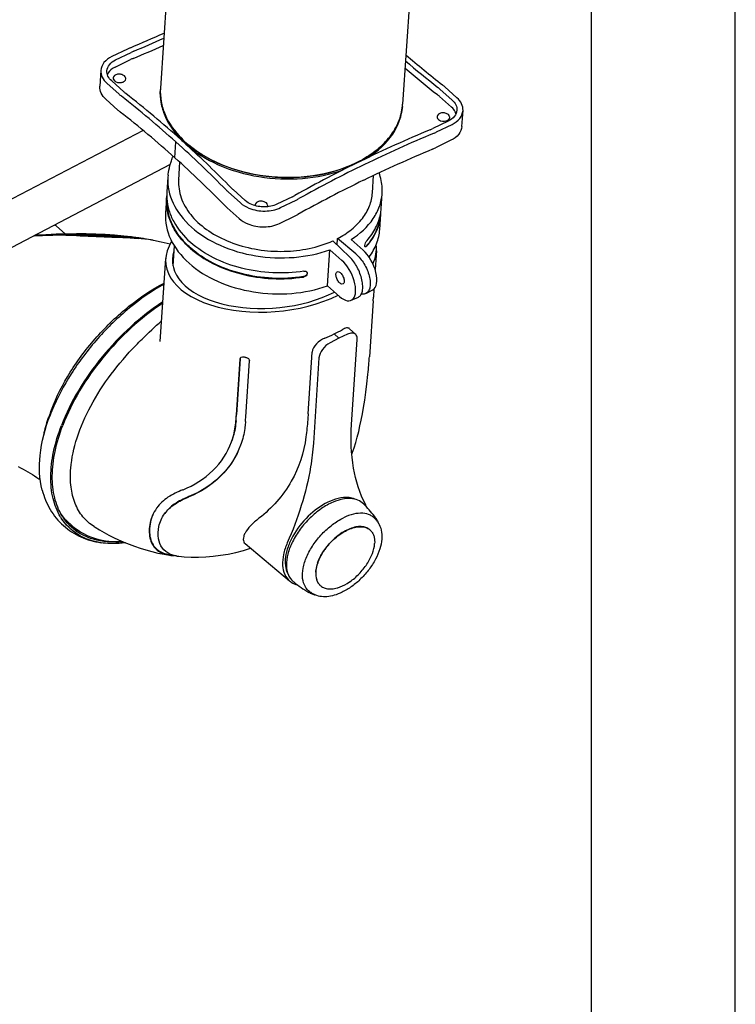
# Model space of a CAD drawing. Extents: x 0 to 420, y 0 to 297.
# Tile 19 of 20: x 395 to 420, y 241 to 275. Entities that reach past the tile are written whole.
import ezdxf

# ---------------------------------------------------------------- set-up
doc = ezdxf.new("R2010")
doc.units = 0
doc.header["$LTSCALE"] = 23.1
for name, color, linetype in [('100001_DXF_CONTINUOUS_LINE', 7, 'CONTINUOUS'), ('100188_DXF_CONTINUOUS_LINE', 7, 'CONTINUOUS'), ('100249_DXF_CONTINUOUS_LINE', 7, 'CONTINUOUS'), ('100252_DXF_CONTINUOUS_LINE', 7, 'CONTINUOUS'), ('100333_DXF_FORMAT', 7, 'CONTINUOUS'), ('100337_DXF_CONTINUOUS_LINE', 7, 'CONTINUOUS'), ('100945_DXF_CONTINUOUS_LINE', 7, 'CONTINUOUS'), ('105-5481_DXF_CONTINUOUS_LI', 7, 'CONTINUOUS'), ('GAS_SPRING_BDXF_CONTINUOUS', 7, 'CONTINUOUS')]:
    doc.layers.add(name, color=color, linetype=linetype)

msp = doc.modelspace()

# ---------------------------------------------------------------- linework, layer by layer
at = {"layer": '100001_DXF_CONTINUOUS_LINE', "color": 7, "linetype": 'CONTINUOUS'}
for p, q in [((396.736, 267.296), (396.403, 267.576)), ((397.11, 267.266), (397.126, 267.265)), ((397.454, 267.299), (397.115, 267.3)), ((407.532, 266.708), (407.489, 266.059)), ((400.022, 263.559), (400.213, 266.442)), ((407.444, 265.386), (407.426, 265.108)), ((407.416, 264.972), (407.288, 263.031)), ((407.416, 264.972), (407.426, 265.108)), ((406.603, 264.004), (406.812, 263.804)), ((400.022, 263.559), (400.022, 263.559)), ((406.225, 263.672), (405.923, 263.518)), ((406.225, 263.672), (406.06, 263.825)), ((406.527, 263.811), (406.225, 263.672)), ((406.67, 260.674), (406.866, 263.636)), ((405.16, 261.045), (405.302, 263.192)), ((402.668, 261.01), (402.797, 262.951)), ((402.8, 262.962), (402.672, 261.021)), ((402.996, 260.947), (403.125, 262.888)), ((405.537, 262.991), (405.342, 260.029)), ((402.985, 260.782), (402.981, 260.734)), ((400.811, 258.408), (400.821, 258.412)), ((396.881, 257.231), (396.991, 257.136)), ((402.972, 256.538), (404.517, 255.24)), ((400.379, 256.15), (400.44, 256.143))]:
    msp.add_line(p, q, dxfattribs=at)
for points in [[(397.115, 267.3), (396.766, 267.297), (396.41, 267.288), (396.05, 267.274), (395.683, 267.256), (395.669, 267.255)], [(399.275, 267.163), (399.073, 267.191), (398.753, 267.228), (398.436, 267.256), (398.114, 267.276), (397.786, 267.291), (397.454, 267.299)], [(400.363, 266.943), (400.06, 267.018), (399.793, 267.074)], [(406.678, 259.642), (406.693, 259.68), (406.755, 259.863), (406.813, 260.048), (406.866, 260.236), (406.916, 260.429), (406.962, 260.628), (407.006, 260.832), (407.047, 261.045), (407.088, 261.273), (407.128, 261.524), (407.167, 261.799), (407.203, 262.095), (407.237, 262.412), (407.246, 262.506)], [(395.089, 259.212), (395.173, 259.168), (395.257, 259.123), (395.339, 259.077), (395.421, 259.031), (395.502, 258.984), (395.582, 258.936), (395.66, 258.888), (395.736, 258.84), (395.811, 258.791), (395.854, 258.762)], [(397.729, 257.127), (397.761, 257.107), (397.917, 257.013), (398.076, 256.922), (398.238, 256.835), (398.405, 256.751), (398.578, 256.669), (398.757, 256.59), (398.94, 256.515), (399.13, 256.444), (399.324, 256.378), (399.524, 256.316), (399.731, 256.26), (399.944, 256.21), (400.163, 256.167), (400.342, 256.137)], [(400.668, 256.097), (400.858, 256.081), (401.102, 256.071), (401.351, 256.07), (401.604, 256.079), (401.861, 256.1), (402.121, 256.132), (402.385, 256.176), (402.651, 256.233), (402.92, 256.303), (403.161, 256.378)]]:
    msp.add_lwpolyline(points, dxfattribs=at)
for centre, radius, start, end in [((396.011, 267.109), 0.61, 49.9778, 55.8007), ((398.642, 259.85), 7.322, 85.0499, 85.3097), ((398.569, 262.375), 4.822, 81.4611, 81.603), ((398.73, 260.844), 6.324, 83.8338, 85.072), ((398.633, 262.775), 4.434, 79.8713, 81.6703), ((398.805, 261.553), 5.611, 83.6767, 83.8107), ((398.729, 263.316), 3.886, 77.9634, 79.8692), ((398.904, 262.396), 4.762, 80.6481, 83.7523), ((399.043, 263.26), 3.887, 78.8688, 80.5892), ((402.867, 262.947), 0.0709, 151.7405, 160.6179), ((403.969, 268.222), 5.3, 258.7386, 259.461), ((388.921, 264.223), 18.405, 354.6468, 355.622), ((387.746, 264.321), 19.585, 355.5984, 356.2222), ((402.33, 258.841), 6.525, 159.1478, 160.6768), ((402.471, 258.787), 6.676, 158.8999, 159.1526), ((402.169, 258.898), 6.354, 160.6813, 161.1799), ((382.36, 262.352), 20.352, 355.6268, 356.2216), ((382.52, 262.352), 20.196, 355.6231, 356.2218), ((381.949, 262.337), 21.093, 355.7702, 356.2207), ((400.176, 260.922), 2.81, 340.0606, 340.4626), ((401.02, 256.966), 1.379, 143.9875, 144.4554), ((406.513, 257.551), 0.73, 20.0164, 27.319), ((398.098, 258.626), 1.853, 213.8292, 217.1042), ((398.077, 258.611), 1.827, 217.1108, 217.8716), ((398.06, 258.597), 1.805, 217.8665, 221.5805), ((398.043, 258.582), 1.783, 221.5862, 223.1087), ((398.031, 258.571), 1.766, 223.1064, 229.3622), ((400.531, 257.399), 1.258, 261.1912, 263.0618), ((400.535, 257.424), 1.302, 261.4621, 263.722), ((400.675, 256.877), 0.771, 245.8226, 246.7187), ((400.681, 256.891), 0.786, 246.7193, 247.7836), ((400.555, 257.612), 1.491, 263.779, 268.3566), ((400.785, 257.326), 1.235, 261.6075, 264.5411)]:
    msp.add_arc(centre, radius, start, end, dxfattribs=at)
for centre, major_axis, ratio, start_param, end_param in [((403.872, 266.575), (3.658, 0.289), 0.539659, 2.759038, 5.359168), ((403.872, 266.575), (3.658, 0.289), 0.539659, -0.302403, 0.030325), ((403.872, 266.575), (3.421, 0.27), 0.539659, 2.924104, 5.371141), ((403.828, 265.899), (3.621, -0.421), 0.669327, -0.831175, -0.725679), ((403.828, 265.899), (3.636, -0.225), 0.695529, -0.972937, -0.867442)]:
    msp.add_ellipse(centre, major_axis=major_axis, ratio=ratio, start_param=start_param, end_param=end_param, dxfattribs=at)
for points, knots in [([(397.109, 267.24), (396.986, 267.245), (396.493, 267.259), (396.001, 267.25), (395.632, 267.236)], [0, 0, 0, 0, 0.251171, 1, 1, 1, 1]), ([(395.663, 267.238), (395.781, 267.244), (396.263, 267.266), (396.746, 267.273), (397.11, 267.266)], [0, 0, 0, 0, 0.246092, 1, 1, 1, 1]), ([(395.668, 267.255), (395.788, 267.261), (396.274, 267.283), (396.761, 267.29), (397.126, 267.282)], [0, 0, 0, 0, 0.248327, 1, 1, 1, 1]), ([(399.275, 267.163), (398.935, 267.213), (398.217, 267.248), (397.5, 267.275), (397.126, 267.282)], [0, 0, 0, 0, 0.478834, 1, 1, 1, 1]), ([(397.126, 267.265), (397.503, 267.258), (398.219, 267.231), (398.937, 267.195), (399.273, 267.146)], [0, 0, 0, 0, 0.525774, 1, 1, 1, 1]), ([(397.109, 267.24), (397.476, 267.225), (398.186, 267.192), (398.898, 267.175), (399.241, 267.147)], [0, 0, 0, 0, 0.516149, 1, 1, 1, 1]), ([(396.243, 261.191), (396.418, 261.644), (396.877, 262.539), (397.792, 263.752), (398.89, 264.803), (399.726, 265.366), (400.157, 265.594)], [0, 0, 0, 0, 0.243069, 0.499437, 0.756105, 1, 1, 1, 1]), ([(399.174, 263.425), (399.246, 263.5), (399.536, 263.794), (399.837, 264.077), (400.07, 264.279)], [0, 0, 0, 0, 0.252072, 1, 1, 1, 1]), ([(406.603, 264.004), (406.577, 264.029), (406.476, 264.045), (406.395, 264.003), (406.349, 263.976)], [0, 0, 0, 0, 0.404504, 1, 1, 1, 1]), ([(406.812, 263.804), (406.781, 263.834), (406.676, 263.866), (406.578, 263.834), (406.527, 263.811)], [0, 0, 0, 0, 0.435244, 1, 1, 1, 1]), ([(405.745, 263.683), (405.633, 263.638), (405.441, 263.508), (405.309, 263.298), (405.302, 263.192)], [0, 0, 0, 0, 0.53199, 1, 1, 1, 1]), ([(405.923, 263.518), (405.819, 263.465), (405.649, 263.31), (405.545, 263.098), (405.537, 262.991)], [0, 0, 0, 0, 0.522596, 1, 1, 1, 1]), ([(406.866, 263.636), (406.867, 263.653), (406.867, 263.713), (406.843, 263.775), (406.812, 263.804)], [0, 0, 0, 0, 0.284436, 1, 1, 1, 1]), ([(396.916, 259.155), (396.946, 259.513), (397.116, 260.263), (397.77, 261.769), (398.567, 262.795), (399.174, 263.425)], [0, 0, 0, 0, 0.21947, 0.465414, 1, 1, 1, 1]), ([(402.817, 262.998), (402.824, 263.004), (402.857, 263.028), (402.903, 263.03), (402.934, 263.024)], [0, 0, 0, 0, 0.223939, 1, 1, 1, 1]), ([(402.999, 263.011), (403.033, 263.005), (403.093, 262.979), (403.127, 262.916), (403.125, 262.888)], [0, 0, 0, 0, 0.547663, 1, 1, 1, 1]), ([(395.958, 260.224), (395.97, 260.284), (396.023, 260.528), (396.093, 260.769), (396.154, 260.948)], [0, 0, 0, 0, 0.243782, 1, 1, 1, 1]), ([(402.5, 260.079), (402.521, 260.136), (402.596, 260.37), (402.639, 260.615), (402.653, 260.8)], [0, 0, 0, 0, 0.24629, 1, 1, 1, 1]), ([(402.657, 260.81), (402.643, 260.627), (402.6, 260.382), (402.525, 260.147), (402.503, 260.088)], [0, 0, 0, 0, 0.74771, 1, 1, 1, 1]), ([(405.16, 261.045), (405.156, 260.978), (405.136, 260.711), (405.11, 260.444), (405.086, 260.246)], [0, 0, 0, 0, 0.253708, 1, 1, 1, 1]), ([(402.981, 260.734), (402.976, 260.669), (402.948, 260.414), (402.888, 260.163), (402.824, 259.982)], [0, 0, 0, 0, 0.25392, 1, 1, 1, 1]), ([(407.161, 257.886), (406.955, 258.283), (406.666, 259.209), (406.637, 260.17), (406.67, 260.674)], [0, 0, 0, 0, 0.470225, 1, 1, 1, 1]), ([(400.821, 258.412), (401.201, 258.561), (401.905, 259.003), (402.364, 259.704), (402.5, 260.079)], [0, 0, 0, 0, 0.505321, 1, 1, 1, 1]), ([(405.086, 260.246), (405.021, 259.708), (404.66, 258.622), (403.902, 257.766), (403.453, 257.417)], [0, 0, 0, 0, 0.488267, 1, 1, 1, 1]), ([(402.817, 259.964), (402.671, 259.56), (402.177, 258.805), (401.422, 258.323), (401.013, 258.159)], [0, 0, 0, 0, 0.493624, 1, 1, 1, 1]), ([(402.813, 259.954), (402.677, 259.587), (402.202, 258.837), (401.457, 258.345), (401.021, 258.17)], [0, 0, 0, 0, 0.454112, 1, 1, 1, 1]), ([(405.342, 260.029), (405.324, 259.753), (405.179, 258.562), (404.804, 257.408), (404.438, 256.563)], [0, 0, 0, 0, 0.231162, 1, 1, 1, 1]), ([(397.729, 257.127), (397.582, 257.219), (397.312, 257.456), (397.037, 257.94), (396.899, 258.522), (396.897, 258.938), (396.916, 259.155)], [0, 0, 0, 0, 0.226364, 0.460331, 0.715448, 1, 1, 1, 1]), ([(400.811, 258.408), (400.63, 258.338), (400.29, 258.179), (400.009, 257.922), (399.904, 257.777)], [0, 0, 0, 0, 0.521173, 1, 1, 1, 1]), ([(400.172, 257.572), (400.267, 257.705), (400.529, 257.944), (400.844, 258.092), (401.013, 258.159)], [0, 0, 0, 0, 0.473107, 1, 1, 1, 1]), ([(401.021, 258.17), (400.843, 258.099), (400.528, 257.949), (400.268, 257.708), (400.178, 257.581)], [0, 0, 0, 0, 0.552484, 1, 1, 1, 1]), ([(406.781, 258.085), (406.718, 258.111), (406.404, 258.187), (406.074, 258.086), (405.849, 257.977)], [0, 0, 0, 0, 0.213632, 1, 1, 1, 1]), ([(399.897, 257.768), (399.777, 257.6), (399.658, 257.311), (399.633, 256.928), (399.671, 256.679), (399.764, 256.467), (399.965, 256.24), (400.191, 256.16), (400.342, 256.137)], [0, 0, 0, 0, 0.304043, 0.43954, 0.561025, 0.670627, 0.774732, 1, 1, 1, 1]), ([(399.897, 257.768), (399.782, 257.604), (399.664, 257.316), (399.639, 256.928), (399.684, 256.665), (399.792, 256.448), (399.998, 256.245), (400.204, 256.177), (400.339, 256.156)], [0, 0, 0, 0, 0.298763, 0.444207, 0.575724, 0.692101, 0.79796, 1, 1, 1, 1]), ([(405.849, 257.977), (405.598, 257.855), (405.131, 257.507), (404.689, 256.945), (404.456, 256.443), (404.34, 256.007), (404.362, 255.662), (404.457, 255.491)], [0, 0, 0, 0, 0.272769, 0.557399, 0.689811, 0.808999, 1, 1, 1, 1]), ([(400.359, 256.174), (400.258, 256.219), (400.066, 256.368), (399.935, 256.728), (399.954, 257.155), (400.078, 257.441), (400.172, 257.572)], [0, 0, 0, 0, 0.210113, 0.431753, 0.695419, 1, 1, 1, 1]), ([(403.453, 257.417), (403.349, 257.335), (403.169, 257.179), (402.993, 256.959), (402.92, 256.794), (402.901, 256.691), (402.916, 256.601), (402.951, 256.555), (402.972, 256.538)], [0, 0, 0, 0, 0.362129, 0.646195, 0.757391, 0.84927, 0.926781, 1, 1, 1, 1]), ([(396.991, 257.136), (397.216, 256.943), (397.778, 256.648), (398.402, 256.591), (398.719, 256.606)], [0, 0, 0, 0, 0.48322, 1, 1, 1, 1]), ([(404.438, 256.563), (404.381, 256.432), (404.294, 256.176), (404.255, 255.799), (404.32, 255.472), (404.444, 255.301), (404.517, 255.24)], [0, 0, 0, 0, 0.304509, 0.570084, 0.797259, 1, 1, 1, 1]), ([(400.605, 256.104), (400.585, 256.107), (400.51, 256.12), (400.436, 256.142), (400.384, 256.163)], [0, 0, 0, 0, 0.262776, 1, 1, 1, 1]), ([(404.517, 255.24), (404.535, 255.224), (404.617, 255.164), (404.712, 255.124), (404.787, 255.106)], [0, 0, 0, 0, 0.244034, 1, 1, 1, 1])]:
    msp.add_open_spline(points, degree=3, knots=knots, dxfattribs=at)
for points in [[(402.797, 262.951), (402.797, 262.958), (402.798, 262.965), (402.801, 262.971)], [(402.805, 262.981), (402.808, 262.987), (402.813, 262.993), (402.817, 262.998)]]:
    msp.add_open_spline(points, degree=3, dxfattribs=at)
at = {"layer": '100188_DXF_CONTINUOUS_LINE', "color": 7, "linetype": 'CONTINUOUS'}
for p, q in [((400.296, 269.345), (400.289, 269.268)), ((400.289, 269.268), (400.255, 268.758)), ((407.697, 268.184), (407.732, 268.709)), ((400.242, 268.56), (400.206, 268.016)), ((407.649, 267.457), (407.684, 267.983)), ((407.67, 267.978), (407.671, 267.982)), ((407.671, 267.982), (407.672, 267.985)), ((401.072, 267.009), (401.074, 267.007)), ((401.077, 267.004), (401.074, 267.007)), ((401.079, 267.003), (401.077, 267.004)), ((406.02, 267.061), (406.602, 266.502)), ((406.165, 266.922), (406.18, 267.138)), ((406.816, 266.606), (406.18, 267.138)), ((407.071, 266.739), (406.659, 267.109)), ((401.061, 266.806), (401.059, 266.807)), ((401.077, 266.813), (401.075, 266.815)), ((405.838, 265.498), (405.92, 266.75)), ((405.92, 266.75), (406.333, 266.381)), ((405.123, 265.932), (405.124, 265.943)), ((405.129, 265.919), (405.13, 265.93)), ((405.838, 265.498), (406.25, 265.129)), ((407.167, 265.233), (407.404, 265.357)), ((406.655, 264.994), (406.906, 265.106))]:
    msp.add_line(p, q, dxfattribs=at)
for centre, radius, start, end in [((402.182, 268.431), 1.944, 173.3411, 176.208), ((402.07, 268.637), 1.819, 176.6572, 181.9371), ((402.128, 268.635), 1.877, 176.2197, 176.6751), ((402.035, 268.637), 1.784, 181.9577, 183.4354), ((406.036, 268.294), 1.665, 349.2751, 355.7866), ((406.033, 268.092), 1.654, 355.7966, 356.2205), ((406.029, 268.092), 1.658, 356.2222, 359.6738), ((406.046, 268.293), 1.654, 355.7966, 356.2205), ((405.068, 265.936), 0.0624, 25.4163, 29.3059)]:
    msp.add_arc(centre, radius, start, end, dxfattribs=at)
for centre, major_axis, ratio, start_param, end_param in [((404.076, 269.65), (3.542, 1.786), 0.770217, 2.452917, 2.465032), ((404.03, 268.954), (3.736, -0.369), 0.670274, -3.119895, -2.400299), ((403.947, 267.702), (3.736, -0.369), 0.670274, -3.119895, -2.400299), ((407.03, 266.113), (-0.369, 0.759), 0.482885, -3.1269, -0.868308), ((406.292, 265.755), (-0.369, 0.759), 0.482885, 2.273285, 5.414878)]:
    msp.add_ellipse(centre, major_axis=major_axis, ratio=ratio, start_param=start_param, end_param=end_param, dxfattribs=at)
for points, knots in [([(400.296, 269.345), (400.3, 269.377), (400.319, 269.514), (400.352, 269.648), (400.382, 269.75)], [0, 0, 0, 0, 0.232852, 1, 1, 1, 1]), ([(400.382, 269.75), (400.387, 269.767), (400.409, 269.84), (400.433, 269.912), (400.452, 269.966)], [0, 0, 0, 0, 0.242112, 1, 1, 1, 1]), ([(407.732, 268.709), (407.736, 268.769), (407.739, 269.01), (407.688, 269.252), (407.625, 269.422)], [0, 0, 0, 0, 0.246827, 1, 1, 1, 1]), ([(400.664, 269.181), (400.663, 269.167), (400.66, 269.113), (400.66, 269.058), (400.662, 269.018)], [0, 0, 0, 0, 0.255523, 1, 1, 1, 1]), ([(400.662, 269.018), (400.67, 268.809), (400.782, 268.372), (401.188, 267.795), (401.792, 267.312), (402.552, 266.95), (403.415, 266.73), (404.597, 266.649), (405.494, 266.822), (406.02, 267.061)], [0, 0, 0, 0, 0.096911, 0.20309, 0.321742, 0.452104, 0.590593, 0.732022, 1, 1, 1, 1]), ([(406.18, 267.138), (406.353, 267.228), (406.67, 267.43), (407.055, 267.815), (407.311, 268.254), (407.385, 268.574), (407.395, 268.731)], [0, 0, 0, 0, 0.279748, 0.536556, 0.773942, 1, 1, 1, 1]), ([(406.659, 267.109), (406.955, 267.298), (407.35, 267.651), (407.657, 268.246), (407.722, 268.556), (407.732, 268.709)], [0, 0, 0, 0, 0.529499, 0.769341, 1, 1, 1, 1]), ([(401.059, 266.807), (400.924, 266.928), (400.682, 267.183), (400.41, 267.618), (400.252, 268.082), (400.232, 268.403), (400.242, 268.56)], [0, 0, 0, 0, 0.271436, 0.524353, 0.763611, 1, 1, 1, 1]), ([(400.255, 268.53), (400.263, 268.392), (400.313, 268.114), (400.544, 267.569), (400.842, 267.215), (401.072, 267.009)], [0, 0, 0, 0, 0.233899, 0.475293, 1, 1, 1, 1]), ([(401.075, 266.815), (400.947, 266.929), (400.717, 267.171), (400.453, 267.579), (400.289, 268.013), (400.257, 268.315), (400.259, 268.464)], [0, 0, 0, 0, 0.271141, 0.524724, 0.764786, 1, 1, 1, 1]), ([(407.193, 266.872), (407.332, 267.028), (407.563, 267.371), (407.668, 267.774), (407.683, 267.971)], [0, 0, 0, 0, 0.515575, 1, 1, 1, 1]), ([(407.206, 267.073), (407.323, 267.205), (407.522, 267.488), (407.639, 267.815), (407.67, 267.978)], [0, 0, 0, 0, 0.514672, 1, 1, 1, 1]), ([(407.661, 267.936), (407.644, 267.747), (407.536, 267.36), (407.312, 267.03), (407.178, 266.878)], [0, 0, 0, 0, 0.484535, 1, 1, 1, 1]), ([(401.107, 267.535), (401.399, 267.273), (402.116, 266.837), (403.346, 266.487), (404.657, 266.432), (405.521, 266.606), (405.92, 266.75)], [0, 0, 0, 0, 0.231573, 0.486539, 0.748822, 1, 1, 1, 1]), ([(407.28, 266.495), (407.386, 266.638), (407.56, 266.943), (407.638, 267.288), (407.649, 267.457)], [0, 0, 0, 0, 0.511747, 1, 1, 1, 1]), ([(405.014, 266.005), (404.656, 265.949), (403.926, 265.914), (402.858, 266.07), (401.883, 266.422), (401.317, 266.791), (401.079, 267.003)], [0, 0, 0, 0, 0.259966, 0.521067, 0.771021, 1, 1, 1, 1]), ([(407.128, 266.896), (407.131, 266.928), (407.152, 266.991), (407.184, 267.049), (407.206, 267.073)], [0, 0, 0, 0, 0.499827, 1, 1, 1, 1]), ([(401.061, 266.806), (401.298, 266.593), (401.865, 266.223), (402.841, 265.87), (403.911, 265.712), (404.642, 265.748), (405, 265.803)], [0, 0, 0, 0, 0.228872, 0.478809, 0.739961, 1, 1, 1, 1]), ([(404.994, 265.816), (404.638, 265.761), (403.911, 265.726), (402.847, 265.883), (401.876, 266.234), (401.313, 266.602), (401.077, 266.813)], [0, 0, 0, 0, 0.260044, 0.521195, 0.771128, 1, 1, 1, 1]), ([(406.816, 266.606), (406.929, 266.511), (407.073, 266.33), (407.212, 266.06), (407.286, 265.847), (407.321, 265.643), (407.316, 265.464), (407.269, 265.319), (407.203, 265.252), (407.167, 265.233)], [0, 0, 0, 0, 0.282336, 0.433999, 0.580634, 0.714048, 0.828257, 0.921594, 1, 1, 1, 1]), ([(407.144, 266.848), (407.142, 266.849), (407.132, 266.856), (407.129, 266.87), (407.128, 266.88)], [0, 0, 0, 0, 0.20046, 1, 1, 1, 1]), ([(407.193, 266.872), (407.188, 266.867), (407.176, 266.854), (407.155, 266.842), (407.144, 266.848)], [0, 0, 0, 0, 0.343401, 1, 1, 1, 1]), ([(407.154, 266.858), (407.156, 266.859), (407.165, 266.865), (407.172, 266.872), (407.178, 266.878)], [0, 0, 0, 0, 0.217399, 1, 1, 1, 1]), ([(401.024, 266.282), (401.316, 266.021), (402.033, 265.585), (403.264, 265.235), (404.574, 265.18), (405.438, 265.354), (405.838, 265.498)], [0, 0, 0, 0, 0.231573, 0.486539, 0.748822, 1, 1, 1, 1]), ([(406.906, 265.106), (406.942, 265.122), (407.008, 265.185), (407.054, 265.326), (407.062, 265.505), (407.032, 265.711), (406.966, 265.93), (406.841, 266.208), (406.709, 266.4), (406.602, 266.502)], [0, 0, 0, 0, 0.073814, 0.164855, 0.279153, 0.414263, 0.56329, 0.71713, 1, 1, 1, 1]), ([(405.123, 265.932), (405.121, 265.904), (405.084, 265.847), (405.026, 265.821), (404.994, 265.816)], [0, 0, 0, 0, 0.460974, 1, 1, 1, 1]), ([(405.129, 265.919), (405.127, 265.891), (405.091, 265.834), (405.033, 265.808), (405, 265.803)], [0, 0, 0, 0, 0.461056, 1, 1, 1, 1]), ([(405.014, 266.005), (405.035, 266.008), (405.077, 266.008), (405.113, 265.983), (405.122, 265.967)], [0, 0, 0, 0, 0.55063, 1, 1, 1, 1]), ([(406.373, 265.562), (406.35, 265.55), (406.299, 265.564), (406.249, 265.606), (406.191, 265.673), (406.141, 265.773), (406.122, 265.862), (406.125, 265.904)], [0, 0, 0, 0, 0.167476, 0.286709, 0.42635, 0.730707, 1, 1, 1, 1]), ([(406.125, 265.904), (406.126, 265.914), (406.13, 265.944), (406.147, 265.977), (406.167, 265.987)], [0, 0, 0, 0, 0.305756, 1, 1, 1, 1]), ([(406.167, 265.987), (406.19, 265.998), (406.242, 265.984), (406.292, 265.942), (406.349, 265.875), (406.399, 265.776), (406.418, 265.686), (406.415, 265.644)], [0, 0, 0, 0, 0.167476, 0.286709, 0.42635, 0.730707, 1, 1, 1, 1]), ([(406.415, 265.644), (406.415, 265.635), (406.411, 265.604), (406.393, 265.571), (406.373, 265.562)], [0, 0, 0, 0, 0.305756, 1, 1, 1, 1]), ([(407.167, 265.233), (407.155, 265.227), (407.106, 265.206), (407.049, 265.205), (407.009, 265.211)], [0, 0, 0, 0, 0.238321, 1, 1, 1, 1])]:
    msp.add_open_spline(points, degree=3, knots=knots, dxfattribs=at)
for points in [[(407.128, 266.88), (407.128, 266.885), (407.128, 266.89), (407.128, 266.896)], [(407.137, 266.853), (407.143, 266.853), (407.149, 266.855), (407.154, 266.858)], [(405.124, 265.943), (405.124, 265.952), (405.123, 265.961), (405.12, 265.969)], [(405.124, 265.963), (405.129, 265.953), (405.131, 265.941), (405.13, 265.93)]]:
    msp.add_open_spline(points, degree=3, dxfattribs=at)
at = {"layer": '100249_DXF_CONTINUOUS_LINE', "color": 7, "linetype": 'CONTINUOUS'}
for p, q in [((400.664, 269.181), (400.705, 269.791)), ((407.395, 268.731), (407.435, 269.332)), ((400.467, 266.193), (400.513, 266.883))]:
    msp.add_line(p, q, dxfattribs=at)
at = {"layer": '100252_DXF_CONTINUOUS_LINE', "color": 7, "linetype": 'CONTINUOUS'}
for p, q in [((400.423, 278.322), (400.029, 272.362)), ((408.837, 277.766), (408.443, 271.806))]:
    msp.add_line(p, q, dxfattribs=at)
for centre, radius, start, end in [((401.908, 272.238), 1.883, 176.9203, 177.7452), ((401.908, 272.238), 1.883, 176.2192, 176.9203), ((406.564, 271.93), 1.883, 354.6927, 356.2191), ((403.19, 273.013), 3.41, 224.7802, 228.1739), ((405.068, 273.395), 4.033, 298.1115, 298.3304)]:
    msp.add_arc(centre, radius, start, end, dxfattribs=at)
for points, knots in [([(400.769, 270.611), (400.535, 270.847), (400.24, 271.251), (400.045, 271.859), (400.021, 272.164), (400.027, 272.312)], [0, 0, 0, 0, 0.524111, 0.765858, 1, 1, 1, 1]), ([(406.981, 269.845), (407.185, 269.955), (407.561, 270.201), (408.018, 270.663), (408.326, 271.186), (408.422, 271.568), (408.439, 271.756)], [0, 0, 0, 0, 0.27859, 0.535243, 0.773262, 1, 1, 1, 1]), ([(400.915, 270.472), (401.288, 270.137), (402.222, 269.597), (403.81, 269.221), (405.459, 269.264), (406.51, 269.593), (406.968, 269.838)], [0, 0, 0, 0, 0.23478, 0.494016, 0.756577, 1, 1, 1, 1])]:
    msp.add_open_spline(points, degree=3, knots=knots, dxfattribs=at)
at = {"layer": '100333_DXF_FORMAT', "color": 7, "linetype": 'CONTINUOUS'}
for p, q in [((419.998, -0.002), (419.998, 296.998)), ((414.998, 4.998), (414.998, 291.998))]:
    msp.add_line(p, q, dxfattribs=at)
at = {"layer": '100337_DXF_CONTINUOUS_LINE', "color": 7, "linetype": 'CONTINUOUS'}
for p, q in [((396.586, 257.422), (396.585, 257.424)), ((396.971, 257.105), (396.968, 257.106))]:
    msp.add_line(p, q, dxfattribs=at)
for centre, radius, start, end in [((402.787, 258.481), 7.052, 157.7469, 159.1477), ((398.229, 258.478), 1.953, 211.1468, 212.68), ((398.142, 258.424), 1.784, 223.4282, 226.9402), ((397.983, 258.581), 1.79, 230.855, 234.0578), ((398.138, 258.42), 1.779, 226.943, 228.2265), ((397.991, 258.592), 1.804, 234.0564, 235.4389), ((398.028, 258.65), 1.873, 235.6195, 245.5169)]:
    msp.add_arc(centre, radius, start, end, dxfattribs=at)
for points, knots in [([(400.154, 265.556), (399.731, 265.317), (398.909, 264.741), (397.823, 263.687), (396.911, 262.483), (396.443, 261.599), (396.26, 261.152)], [0, 0, 0, 0, 0.244322, 0.501016, 0.757179, 1, 1, 1, 1]), ([(400.113, 264.939), (399.721, 264.682), (398.968, 264.092), (397.981, 263.051), (397.164, 261.895), (396.75, 261.059), (396.59, 260.639)], [0, 0, 0, 0, 0.24931, 0.506736, 0.760676, 1, 1, 1, 1]), ([(400.11, 264.888), (399.724, 264.634), (398.982, 264.051), (398.009, 263.025), (397.205, 261.884), (396.797, 261.06), (396.639, 260.646)], [0, 0, 0, 0, 0.249399, 0.506821, 0.760713, 1, 1, 1, 1]), ([(395.923, 258.399), (395.82, 258.787), (395.794, 259.689), (396.027, 260.545), (396.197, 260.991)], [0, 0, 0, 0, 0.456583, 1, 1, 1, 1]), ([(396.558, 257.468), (396.439, 257.664), (396.262, 258.123), (396.192, 258.898), (396.299, 259.758), (396.477, 260.341), (396.59, 260.639)], [0, 0, 0, 0, 0.20955, 0.443713, 0.707369, 1, 1, 1, 1]), ([(396.614, 257.502), (396.495, 257.694), (396.317, 258.149), (396.245, 258.918), (396.35, 259.772), (396.527, 260.35), (396.639, 260.646)], [0, 0, 0, 0, 0.2094, 0.443435, 0.707131, 1, 1, 1, 1]), ([(395.923, 258.399), (395.985, 258.162), (396.17, 257.706), (396.633, 257.135), (397.252, 256.737), (397.725, 256.604), (397.967, 256.568)], [0, 0, 0, 0, 0.252631, 0.499999, 0.747368, 1, 1, 1, 1]), ([(397.967, 256.568), (397.686, 256.61), (397.142, 256.789), (396.732, 257.195), (396.586, 257.422)], [0, 0, 0, 0, 0.512674, 1, 1, 1, 1]), ([(396.847, 257.198), (396.781, 257.267), (396.7, 257.367), (396.631, 257.474), (396.614, 257.502)], [0, 0, 0, 0, 0.747137, 1, 1, 1, 1]), ([(398.664, 256.604), (398.344, 256.579), (397.864, 256.608), (397.296, 256.834), (397.058, 257), (396.954, 257.094)], [0, 0, 0, 0, 0.528773, 0.768606, 1, 1, 1, 1]), ([(398.815, 256.566), (398.741, 256.556), (398.46, 256.529), (398.174, 256.537), (397.967, 256.568)], [0, 0, 0, 0, 0.262916, 1, 1, 1, 1])]:
    msp.add_open_spline(points, degree=3, knots=knots, dxfattribs=at)
at = {"layer": '100945_DXF_CONTINUOUS_LINE', "color": 7, "linetype": 'CONTINUOUS'}
for p, q in [((398.882, 273.726), (398.342, 273.463)), ((398.472, 273.346), (399.013, 273.609)), ((398.456, 273.096), (398.996, 273.359)), ((397.96, 272.981), (397.923, 272.43)), ((398.169, 272.534), (398.591, 272.156)), ((398.759, 272.238), (398.337, 272.615)), ((410.33, 272.035), (409.908, 272.412)), ((400.029, 272.362), (400.029, 272.359)), ((409.724, 272.081), (410.146, 271.703)), ((409.741, 272.331), (410.162, 271.954)), ((398.555, 271.605), (398.133, 271.983)), ((410.503, 271.037), (410.54, 271.588)), ((410.027, 271.222), (409.487, 270.96)), ((409.617, 270.843), (410.158, 271.106)), ((400.533, 269.946), (400.569, 270.497)), ((400.912, 270.421), (400.889, 270.442)), ((400.939, 270.396), (400.912, 270.421)), ((410.121, 270.555), (409.581, 270.292)), ((402.385, 268.759), (402.806, 268.382)), ((402.973, 268.463), (402.552, 268.841)), ((404.613, 268.594), (404.073, 268.331)), ((404.203, 268.214), (404.744, 268.477)), ((402.348, 268.208), (402.769, 267.831)), ((404.167, 267.663), (404.707, 267.926))]:
    msp.add_line(p, q, dxfattribs=at)
for centre, radius, start, end in [((380.51, 317.871), 47.812, 292.7308, 294.2623), ((380.41, 318.262), 48.37, 292.7354, 294.0785), ((399.764, 271.911), 2.018, 112.7193, 115.9112), ((380.393, 318.012), 48.37, 292.7354, 294.0785), ((399.798, 271.993), 1.797, 112.7193, 115.9112), ((434.723, 304.106), 40.249, 229.4492, 231.7881), ((399.781, 271.742), 1.797, 112.7193, 115.9112), ((434.556, 304.013), 40.24, 229.7252, 231.7946), ((434.539, 303.762), 40.24, 229.7252, 231.7946), ((408.735, 271.206), 1.509, 48.2128, 51.806), ((408.779, 271.149), 1.694, 48.2128, 51.806), ((399.72, 273.42), 1.694, 228.2128, 231.806), ((374.05, 240.804), 39.812, 48.2314, 51.7945), ((399.764, 273.363), 1.509, 228.2128, 231.806), ((374.423, 241.14), 39.485, 48.2081, 51.8177), ((408.719, 270.956), 1.509, 48.2128, 51.806), ((406.565, 271.93), 1.882, 353.8277, 356.22), ((399.684, 272.869), 1.694, 228.2128, 231.806), ((374.342, 240.645), 39.301, 48.2083, 51.8177), ((427.787, 227.013), 47.602, 112.7281, 115.9067), ((427.601, 227.58), 46.848, 112.7101, 115.9249), ((408.701, 272.576), 1.797, 292.7193, 295.9112), ((408.735, 272.658), 2.018, 292.7193, 295.9112), ((376.048, 243.143), 36.736, 44.3672, 48.1262), ((375.349, 242.27), 38.025, 47.8061, 48.1142), ((403.16, 272.935), 3.372, 224.194, 227.6505), ((403.134, 272.957), 3.332, 224.7527, 225.9122), ((403.218, 273.043), 3.452, 225.9185, 228.1636), ((403.251, 273.034), 3.506, 227.6314, 228.1556), ((403.329, 273.168), 3.619, 228.1641, 230.3395), ((376.534, 243.544), 36.285, 44.3393, 47.7332), ((427.784, 226.545), 47.379, 112.7281, 115.9069), ((408.699, 272.107), 2.018, 292.7193, 295.9112), ((376.012, 242.592), 36.736, 44.3672, 48.1262), ((426.381, 229.816), 44.466, 115.8549, 119.1808), ((426.176, 230.355), 43.729, 115.8346, 119.2009), ((405.071, 273.388), 4.025, 298.1765, 298.3302), ((426.139, 229.805), 43.729, 115.8346, 119.2009), ((403.428, 269.924), 1.563, 224.355, 228.146), ((403.481, 269.878), 1.392, 224.355, 228.146), ((403.882, 270.104), 1.678, 295.8495, 299.1908), ((403.417, 268.3), 0.1, 176.2969, 190.6284), ((403.922, 270.172), 1.884, 295.8495, 299.1908), ((403.391, 269.373), 1.563, 224.355, 228.146), ((403.886, 269.622), 1.884, 295.8495, 299.1908)]:
    msp.add_arc(centre, radius, start, end, dxfattribs=at)
for points, knots in [([(398.342, 273.463), (398.239, 273.413), (398.058, 273.287), (397.966, 273.079), (397.96, 272.981)], [0, 0, 0, 0, 0.539604, 1, 1, 1, 1]), ([(398.172, 272.967), (398.177, 273.044), (398.249, 273.208), (398.391, 273.307), (398.472, 273.346)], [0, 0, 0, 0, 0.460396, 1, 1, 1, 1]), ([(398.456, 273.096), (398.425, 273.081), (398.316, 273.019), (398.223, 272.923), (398.186, 272.84)], [0, 0, 0, 0, 0.275971, 1, 1, 1, 1]), ([(397.96, 272.981), (397.954, 272.902), (397.992, 272.728), (398.103, 272.593), (398.169, 272.534)], [0, 0, 0, 0, 0.470273, 1, 1, 1, 1]), ([(398.337, 272.615), (398.284, 272.662), (398.197, 272.768), (398.168, 272.905), (398.172, 272.967)], [0, 0, 0, 0, 0.529727, 1, 1, 1, 1]), ([(398.779, 272.79), (398.749, 272.817), (398.669, 272.853), (398.544, 272.857), (398.433, 272.817), (398.39, 272.751), (398.388, 272.721)], [0, 0, 0, 0, 0.261484, 0.545973, 0.799502, 1, 1, 1, 1]), ([(398.825, 272.692), (398.826, 272.7), (398.824, 272.738), (398.8, 272.771), (398.779, 272.79)], [0, 0, 0, 0, 0.234044, 1, 1, 1, 1]), ([(398.133, 271.983), (398.066, 272.043), (397.956, 272.177), (397.918, 272.351), (397.923, 272.43)], [0, 0, 0, 0, 0.529727, 1, 1, 1, 1]), ([(398.388, 272.721), (398.387, 272.712), (398.39, 272.675), (398.413, 272.641), (398.434, 272.622)], [0, 0, 0, 0, 0.234044, 1, 1, 1, 1]), ([(398.434, 272.622), (398.464, 272.595), (398.544, 272.559), (398.669, 272.555), (398.781, 272.595), (398.823, 272.661), (398.825, 272.692)], [0, 0, 0, 0, 0.261484, 0.545973, 0.799502, 1, 1, 1, 1]), ([(400.026, 272.312), (400.016, 272.162), (400.033, 271.854), (400.216, 271.237), (400.509, 270.825), (400.742, 270.584)], [0, 0, 0, 0, 0.234644, 0.476365, 1, 1, 1, 1]), ([(400.029, 272.359), (400.019, 272.207), (400.038, 271.895), (400.228, 271.269), (400.529, 270.853), (400.768, 270.611)], [0, 0, 0, 0, 0.234258, 0.475812, 1, 1, 1, 1]), ([(408.436, 271.728), (408.416, 271.542), (408.317, 271.166), (408.008, 270.651), (407.554, 270.197), (407.183, 269.954), (406.981, 269.845)], [0, 0, 0, 0, 0.226731, 0.46493, 0.72164, 1, 1, 1, 1]), ([(407.247, 269.955), (407.577, 270.169), (408.017, 270.568), (408.356, 271.237), (408.429, 271.585), (408.44, 271.756)], [0, 0, 0, 0, 0.528974, 0.76898, 1, 1, 1, 1]), ([(410.162, 271.954), (410.215, 271.907), (410.302, 271.801), (410.332, 271.664), (410.328, 271.602)], [0, 0, 0, 0, 0.529727, 1, 1, 1, 1]), ([(410.54, 271.588), (410.545, 271.667), (410.507, 271.841), (410.396, 271.975), (410.33, 272.035)], [0, 0, 0, 0, 0.470273, 1, 1, 1, 1]), ([(409.641, 271.376), (409.64, 271.368), (409.643, 271.33), (409.666, 271.297), (409.687, 271.278)], [0, 0, 0, 0, 0.234044, 1, 1, 1, 1]), ([(410.032, 271.446), (410.002, 271.473), (409.922, 271.509), (409.797, 271.513), (409.686, 271.473), (409.643, 271.407), (409.641, 271.376)], [0, 0, 0, 0, 0.261484, 0.545973, 0.799502, 1, 1, 1, 1]), ([(410.328, 271.602), (410.322, 271.525), (410.25, 271.361), (410.108, 271.262), (410.027, 271.222)], [0, 0, 0, 0, 0.460396, 1, 1, 1, 1]), ([(410.078, 271.347), (410.079, 271.356), (410.076, 271.393), (410.053, 271.427), (410.032, 271.446)], [0, 0, 0, 0, 0.234044, 1, 1, 1, 1]), ([(410.296, 271.479), (410.29, 271.499), (410.257, 271.584), (410.198, 271.657), (410.146, 271.703)], [0, 0, 0, 0, 0.234798, 1, 1, 1, 1]), ([(410.158, 271.106), (410.261, 271.156), (410.441, 271.282), (410.533, 271.49), (410.54, 271.588)], [0, 0, 0, 0, 0.539604, 1, 1, 1, 1]), ([(409.687, 271.278), (409.707, 271.26), (409.808, 271.203), (409.945, 271.207), (410.017, 271.255)], [0, 0, 0, 0, 0.242686, 1, 1, 1, 1]), ([(410.017, 271.255), (410.026, 271.26), (410.056, 271.283), (410.076, 271.32), (410.078, 271.347)], [0, 0, 0, 0, 0.278771, 1, 1, 1, 1]), ([(410.503, 271.037), (410.497, 270.939), (410.405, 270.731), (410.224, 270.605), (410.121, 270.555)], [0, 0, 0, 0, 0.460396, 1, 1, 1, 1]), ([(400.912, 270.421), (401.244, 270.124), (402.059, 269.629), (403.457, 269.231), (404.947, 269.169), (405.929, 269.367), (406.383, 269.531)], [0, 0, 0, 0, 0.231578, 0.486552, 0.748836, 1, 1, 1, 1]), ([(406.972, 269.84), (406.525, 269.601), (405.503, 269.275), (403.893, 269.216), (402.331, 269.56), (401.4, 270.066), (401.019, 270.382)], [0, 0, 0, 0, 0.242313, 0.503793, 0.763177, 1, 1, 1, 1]), ([(402.806, 268.382), (402.891, 268.305), (403.161, 268.147), (403.655, 268.06), (404.037, 268.134), (404.203, 268.214)], [0, 0, 0, 0, 0.234543, 0.624456, 1, 1, 1, 1]), ([(404.073, 268.331), (403.942, 268.268), (403.642, 268.21), (403.253, 268.278), (403.041, 268.403), (402.973, 268.463)], [0, 0, 0, 0, 0.375544, 0.765457, 1, 1, 1, 1]), ([(403.709, 268.375), (403.679, 268.402), (403.599, 268.439), (403.474, 268.442), (403.362, 268.403), (403.319, 268.337), (403.317, 268.306)], [0, 0, 0, 0, 0.261484, 0.545973, 0.799502, 1, 1, 1, 1]), ([(403.755, 268.277), (403.756, 268.286), (403.753, 268.323), (403.73, 268.357), (403.709, 268.375)], [0, 0, 0, 0, 0.234044, 1, 1, 1, 1]), ([(402.769, 267.831), (402.855, 267.754), (403.125, 267.596), (403.619, 267.509), (404.001, 267.583), (404.167, 267.663)], [0, 0, 0, 0, 0.234543, 0.624456, 1, 1, 1, 1])]:
    msp.add_open_spline(points, degree=3, knots=knots, dxfattribs=at)
msp.add_open_spline([(403.747, 268.243), (403.751, 268.254), (403.754, 268.265), (403.755, 268.277)], degree=3, dxfattribs=at)
at = {"layer": '105-5481_DXF_CONTINUOUS_LI', "color": 7, "linetype": 'CONTINUOUS'}
for p, q in [((407.138, 257.864), (407.136, 257.866)), ((407.44, 256.812), (407.441, 256.811))]:
    msp.add_line(p, q, dxfattribs=at)
for centre, radius, start, end in [((403.391, 254.281), 5.185, 43.7452, 44.5332), ((403.404, 254.293), 5.167, 37.449, 43.7211), ((403.441, 254.322), 5.086, 35.3765, 36.6562), ((407.027, 256.697), 0.423, 50.1056, 59.7903), ((407.027, 256.684), 0.433, 58.9092, 60.6437), ((407.033, 256.694), 0.422, 50.514, 58.9267), ((407.037, 256.699), 0.415, 49.9775, 50.4834), ((407.038, 256.7), 0.415, 48.3982, 49.9777), ((407.038, 256.7), 0.415, 47.2772, 48.3978), ((406.876, 256.981), 0.778, 18.3275, 21.8507), ((406.932, 255.365), 1.519, 160.6129, 160.8812), ((407.858, 259.267), 5.171, 231.7747, 238.8594), ((405.521, 256.8), 1.925, 304.0972, 304.3686), ((407.83, 259.223), 5.086, 239.6541, 240.9338), ((405.565, 255.517), 0.778, 254.4622, 257.946)]:
    msp.add_arc(centre, radius, start, end, dxfattribs=at)
for points, knots in [([(407.087, 257.917), (407.031, 257.973), (406.89, 258.067), (406.629, 258.119), (406.333, 258.091), (406.133, 258.025), (406.031, 257.982)], [0, 0, 0, 0, 0.211317, 0.440654, 0.702116, 1, 1, 1, 1]), ([(406.031, 257.982), (405.887, 257.921), (405.6, 257.758), (405.213, 257.436), (404.876, 257.048), (404.613, 256.624), (404.446, 256.197), (404.387, 255.796), (404.44, 255.495), (404.548, 255.308), (404.619, 255.235), (404.658, 255.205)], [0, 0, 0, 0, 0.13416, 0.279383, 0.42801, 0.571809, 0.703369, 0.817666, 0.91416, 0.957755, 1, 1, 1, 1]), ([(405.261, 254.834), (405.221, 254.858), (405.146, 254.915), (405.025, 255.072), (404.948, 255.339), (404.975, 255.705), (405.107, 256.104), (405.332, 256.506), (405.635, 256.882), (405.99, 257.202), (406.256, 257.37), (406.393, 257.436)], [0, 0, 0, 0, 0.042779, 0.085944, 0.179565, 0.290329, 0.419332, 0.562384, 0.712366, 0.860938, 1, 1, 1, 1]), ([(407.521, 257.358), (407.496, 257.392), (407.437, 257.456), (407.287, 257.554), (407.045, 257.611), (406.721, 257.572), (406.504, 257.49), (406.393, 257.436)], [0, 0, 0, 0, 0.104731, 0.209979, 0.435002, 0.69662, 1, 1, 1, 1]), ([(407.598, 257.271), (407.592, 257.286), (407.567, 257.343), (407.534, 257.397), (407.506, 257.435)], [0, 0, 0, 0, 0.254081, 1, 1, 1, 1]), ([(407.24, 257.063), (407.194, 257.09), (407.086, 257.128), (406.906, 257.135), (406.708, 257.095), (406.42, 256.98), (406.071, 256.737), (405.838, 256.478), (405.736, 256.333)], [0, 0, 0, 0, 0.08862, 0.187248, 0.298807, 0.423485, 0.703161, 1, 1, 1, 1]), ([(405.741, 256.329), (405.843, 256.473), (406.075, 256.731), (406.421, 256.973), (406.708, 257.089), (406.905, 257.13), (407.085, 257.125), (407.193, 257.088), (407.24, 257.062)], [0, 0, 0, 0, 0.296365, 0.575829, 0.700586, 0.812344, 0.911224, 1, 1, 1, 1]), ([(407.588, 257.266), (407.642, 257.19), (407.72, 257.001), (407.733, 256.682), (407.658, 256.337), (407.505, 255.981), (407.282, 255.634), (407.005, 255.316), (406.69, 255.046), (406.457, 254.904), (406.339, 254.846)], [0, 0, 0, 0, 0.094192, 0.198415, 0.315895, 0.445988, 0.585055, 0.727694, 0.867876, 1, 1, 1, 1]), ([(407.319, 257.004), (407.346, 256.979), (407.396, 256.919), (407.428, 256.849), (407.44, 256.812)], [0, 0, 0, 0, 0.488165, 1, 1, 1, 1]), ([(407.441, 256.811), (407.447, 256.79), (407.471, 256.702), (407.475, 256.609), (407.47, 256.539)], [0, 0, 0, 0, 0.233653, 1, 1, 1, 1]), ([(405.491, 255.865), (405.505, 255.904), (405.569, 256.069), (405.658, 256.223), (405.736, 256.333)], [0, 0, 0, 0, 0.237743, 1, 1, 1, 1]), ([(405.499, 255.87), (405.513, 255.908), (405.577, 256.07), (405.665, 256.221), (405.741, 256.329)], [0, 0, 0, 0, 0.238119, 1, 1, 1, 1]), ([(406.608, 255.211), (406.725, 255.291), (406.945, 255.48), (407.212, 255.812), (407.399, 256.169), (407.463, 256.42), (407.47, 256.539)], [0, 0, 0, 0, 0.262832, 0.529964, 0.781131, 1, 1, 1, 1]), ([(405.491, 255.865), (405.482, 255.838), (405.45, 255.737), (405.43, 255.631), (405.425, 255.553)], [0, 0, 0, 0, 0.264857, 1, 1, 1, 1]), ([(405.43, 255.548), (405.431, 255.573), (405.443, 255.68), (405.47, 255.785), (405.497, 255.863)], [0, 0, 0, 0, 0.23514, 1, 1, 1, 1]), ([(405.425, 255.553), (405.419, 255.464), (405.428, 255.332), (405.496, 255.179), (405.544, 255.118), (405.571, 255.092)], [0, 0, 0, 0, 0.536302, 0.773942, 1, 1, 1, 1]), ([(405.43, 255.548), (405.424, 255.459), (405.433, 255.327), (405.501, 255.174), (405.549, 255.113), (405.576, 255.087)], [0, 0, 0, 0, 0.536305, 0.773941, 1, 1, 1, 1]), ([(405.576, 255.087), (405.609, 255.056), (405.688, 255.002), (405.832, 254.962), (405.994, 254.959), (406.106, 254.98), (406.164, 254.996)], [0, 0, 0, 0, 0.220022, 0.45357, 0.711742, 1, 1, 1, 1]), ([(406.164, 254.996), (406.2, 255.006), (406.354, 255.057), (406.497, 255.136), (406.6, 255.206)], [0, 0, 0, 0, 0.232674, 1, 1, 1, 1]), ([(405.356, 254.767), (405.341, 254.772), (405.281, 254.79), (405.224, 254.817), (405.184, 254.841)], [0, 0, 0, 0, 0.254076, 1, 1, 1, 1]), ([(406.339, 254.846), (406.252, 254.804), (406.08, 254.735), (405.819, 254.683), (405.574, 254.691), (405.425, 254.742), (405.36, 254.778)], [0, 0, 0, 0, 0.284776, 0.544288, 0.7805, 1, 1, 1, 1])]:
    msp.add_open_spline(points, degree=3, knots=knots, dxfattribs=at)
at = {"layer": 'GAS_SPRING_BDXF_CONTINUOUS', "color": 7, "linetype": 'CONTINUOUS'}
for p, q in [((399.431, 270.895), (383.218, 262.426)), ((400.371, 269.712), (383.905, 261.111))]:
    msp.add_line(p, q, dxfattribs=at)

doc.saveas('drawing.dxf')
